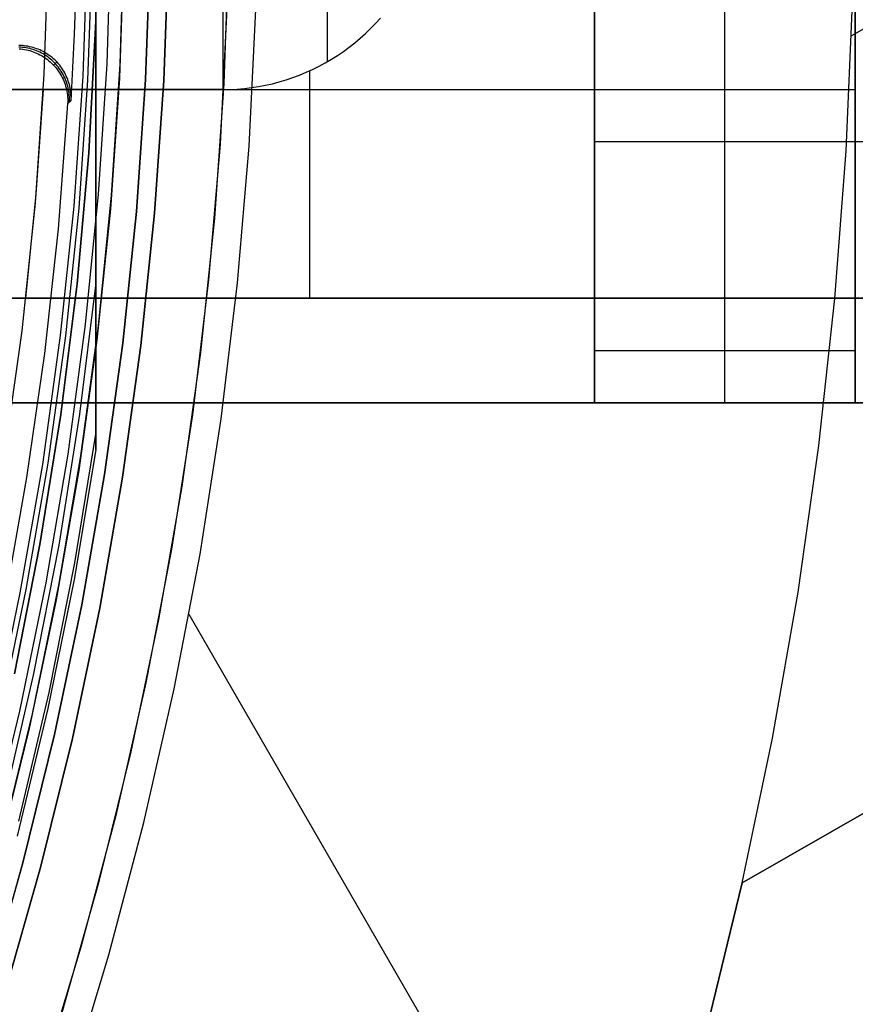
# Model space of a CAD drawing. Header units: millimetres. Extents: x 8926 to 10090, y -5004 to -3986.
# Tile 235 of 256: x 9578 to 9594, y -4375 to -4356. Entities that reach past the tile are written whole.
import ezdxf

# ---------------------------------------------------------------- set-up
doc = ezdxf.new("R2010")
doc.units = ezdxf.units.MM
for name, color, linetype in [('1', 7, 'Continuous'), ('COLOR EXT', 7, 'Continuous'), ('luz', 7, 'Continuous')]:
    doc.layers.add(name, color=color, linetype=linetype)
doc.layers.add('BLANCO METALICO', color=7, linetype='Continuous', true_color=0xededed)

msp = doc.modelspace()

# ---------------------------------------------------------------- linework, layer by layer
at = {"layer": '1', "color": 29, "true_color": 0x4d342b}
for p, q in [((9601.689, -4351.883, 59.568), (9593.733, -4356.476, 59.568)), ((9593.63, -4358.679, 59.568), (9593.752, -4355.845, 59.568)), ((9581.765, -4355.95, 46.264), (9581.635, -4358.553, 46.264)), ((9581.765, -4355.95, 34.462), (9581.635, -4358.553, 34.462)), ((9581.765, -4355.95, 40.363), (9581.635, -4358.553, 40.363)), ((9582.189, -4358.591, 65.657), (9582.32, -4355.968, 65.657)), ((9581.635, -4358.553, 46.264), (9581.415, -4361.151, 46.264)), ((9581.635, -4358.553, 34.462), (9581.415, -4361.151, 34.462)), ((9581.635, -4358.553, 40.363), (9581.415, -4361.151, 40.363)), ((9581.967, -4361.207, 65.657), (9582.189, -4358.591, 65.657)), ((9593.415, -4361.507, 59.568), (9593.63, -4358.679, 59.568)), ((9581.415, -4361.151, 46.264), (9581.104, -4363.739, 46.264)), ((9581.415, -4361.151, 34.462), (9581.104, -4363.739, 34.462)), ((9581.415, -4361.151, 40.363), (9581.104, -4363.739, 40.363)), ((9581.654, -4363.814, 65.657), (9581.967, -4361.207, 65.657)), ((9593.108, -4364.327, 59.568), (9593.415, -4361.507, 59.568)), ((9591.638, -4372.706, 65.657), (9609.108, -4362.69, 65.657)), ((9608.022, -4363.312, 59.568), (9591.638, -4372.706, 59.568)), ((9581.104, -4363.739, 46.264), (9580.703, -4366.314, 46.264)), ((9581.104, -4363.739, 34.462), (9580.703, -4366.314, 34.462)), ((9581.104, -4363.739, 40.363), (9580.703, -4366.314, 40.363)), ((9581.25, -4366.409, 65.657), (9581.654, -4363.814, 65.657)), ((9592.709, -4367.136, 59.568), (9593.108, -4364.327, 59.568)), ((9580.703, -4366.314, 46.264), (9580.214, -4368.875, 46.264)), ((9580.703, -4366.314, 34.462), (9580.214, -4368.875, 34.462)), ((9580.703, -4366.314, 40.363), (9580.214, -4368.875, 40.363)), ((9580.757, -4368.989, 65.657), (9581.25, -4366.409, 65.657)), ((9592.219, -4369.93, 59.568), (9592.709, -4367.136, 59.568)), ((9589.13, -4381.574, 65.657), (9581.041, -4367.563, 65.657)), ((9580.214, -4368.875, 46.264), (9579.635, -4371.416, 46.264)), ((9580.214, -4368.875, 34.462), (9579.635, -4371.416, 34.462)), ((9580.214, -4368.875, 40.363), (9579.635, -4371.416, 40.363)), ((9580.174, -4371.549, 65.657), (9580.757, -4368.989, 65.657)), ((9591.638, -4372.706, 59.568), (9592.219, -4369.93, 59.568)), ((9579.635, -4371.416, 46.264), (9578.969, -4373.937, 46.264)), ((9579.635, -4371.416, 34.462), (9578.969, -4373.937, 34.462)), ((9579.635, -4371.416, 40.363), (9578.969, -4373.937, 40.363)), ((9579.503, -4374.088, 65.657), (9580.174, -4371.549, 65.657)), ((9590.959, -4375.491, 59.568), (9591.638, -4372.706, 59.568)), ((9591.638, -4372.706, 65.657), (9590.959, -4375.491, 65.657)), ((9591.638, -4372.706, 62.612), (9590.959, -4375.491, 62.612)), ((9591.638, -4372.706, 59.568), (9591.638, -4372.706, 65.657)), ((9578.969, -4373.937, 46.264), (9578.215, -4376.432, 46.264)), ((9578.969, -4373.937, 34.462), (9578.215, -4376.432, 34.462)), ((9578.969, -4373.937, 40.363), (9578.215, -4376.432, 40.363)), ((9578.744, -4376.602, 65.657), (9579.503, -4374.088, 65.657))]:
    msp.add_line(p, q, dxfattribs=at)
at = {"layer": 'BLANCO METALICO'}
for p, q in [((9581.69, -4353.505, 242.032), (9581.69, -4357.505, 242.032)), ((9583.69, -4356.969, 242.032), (9583.69, -4353.505, 242.032)), ((9588.805, -4361.505, 239.532), (9588.805, -4353.505, 239.532)), ((9588.805, -4353.505, 236.532), (9588.805, -4363.505, 236.532)), ((9591.305, -4363.505, 236.532), (9591.305, -4353.505, 236.532)), ((9591.305, -4361.505, 239.532), (9591.305, -4353.505, 239.532)), ((9593.805, -4353.505, 239.532), (9593.805, -4361.505, 239.532)), ((9593.805, -4363.505, 236.532), (9593.805, -4353.505, 236.532)), ((9584.613, -4356.236, 242.032), (9584.705, -4356.134, 242.032)), ((9584.613, -4356.236, 239.532), (9584.705, -4356.134, 239.532)), ((9584.42, -4356.429, 242.032), (9584.518, -4356.334, 242.032)), ((9584.42, -4356.429, 239.532), (9584.518, -4356.334, 239.532)), ((9584.518, -4356.334, 242.032), (9584.613, -4356.236, 242.032)), ((9584.518, -4356.334, 239.532), (9584.613, -4356.236, 239.532)), ((9584.214, -4356.608, 242.032), (9584.319, -4356.52, 242.032)), ((9584.214, -4356.608, 239.532), (9584.319, -4356.52, 239.532)), ((9584.319, -4356.52, 242.032), (9584.42, -4356.429, 242.032)), ((9584.319, -4356.52, 239.532), (9584.42, -4356.429, 239.532)), ((9583.884, -4356.85, 242.032), (9583.997, -4356.773, 242.032)), ((9583.884, -4356.85, 239.532), (9583.997, -4356.773, 239.532)), ((9583.997, -4356.773, 242.032), (9584.107, -4356.693, 242.032)), ((9583.997, -4356.773, 239.532), (9584.107, -4356.693, 239.532)), ((9584.107, -4356.693, 242.032), (9584.214, -4356.608, 242.032)), ((9584.107, -4356.693, 239.532), (9584.214, -4356.608, 239.532)), ((9583.65, -4356.992, 242.032), (9583.768, -4356.923, 242.032)), ((9583.65, -4356.992, 239.532), (9583.768, -4356.923, 239.532)), ((9583.768, -4356.923, 242.032), (9583.884, -4356.85, 242.032)), ((9583.768, -4356.923, 239.532), (9583.884, -4356.85, 239.532)), ((9583.284, -4357.174, 242.032), (9583.408, -4357.118, 242.032)), ((9583.284, -4357.174, 239.532), (9583.408, -4357.118, 239.532)), ((9583.355, -4361.505, 239.532), (9583.355, -4357.142, 239.532)), ((9583.408, -4357.118, 242.032), (9583.53, -4357.057, 242.032)), ((9583.408, -4357.118, 239.532), (9583.53, -4357.057, 239.532)), ((9583.53, -4357.057, 242.032), (9583.65, -4356.992, 242.032)), ((9583.53, -4357.057, 239.532), (9583.65, -4356.992, 239.532)), ((9582.637, -4357.392, 242.032), (9582.769, -4357.357, 242.032)), ((9582.637, -4357.392, 239.532), (9582.769, -4357.357, 239.532)), ((9582.769, -4357.357, 242.032), (9582.9, -4357.318, 242.032)), ((9582.769, -4357.357, 239.532), (9582.9, -4357.318, 239.532)), ((9582.9, -4357.318, 242.032), (9583.029, -4357.274, 242.032)), ((9582.9, -4357.318, 239.532), (9583.029, -4357.274, 239.532)), ((9583.029, -4357.274, 242.032), (9583.157, -4357.226, 242.032)), ((9583.029, -4357.274, 239.532), (9583.157, -4357.226, 239.532)), ((9583.157, -4357.226, 242.032), (9583.284, -4357.174, 242.032)), ((9583.157, -4357.226, 239.532), (9583.284, -4357.174, 239.532)), ((9557.69, -4357.505, 239.532), (9578.243, -4357.505, 239.532)), ((9581.69, -4357.505, 242.032), (9557.69, -4357.505, 242.032)), ((9557.69, -4357.505, 240.782), (9581.69, -4357.505, 240.782)), ((9578.243, -4357.505, 239.532), (9578.102, -4359.508, 239.532)), ((9578.243, -4357.505, 239.532), (9581.69, -4357.505, 239.532)), ((9578.243, -4357.505, 239.532), (9588.805, -4357.505, 239.532)), ((9581.69, -4357.505, 242.032), (9581.826, -4357.503, 242.032)), ((9581.69, -4357.505, 239.532), (9581.826, -4357.503, 239.532)), ((9581.69, -4357.505, 239.532), (9581.69, -4357.505, 242.032)), ((9581.826, -4357.503, 242.032), (9581.963, -4357.496, 242.032)), ((9581.826, -4357.503, 239.532), (9581.963, -4357.496, 239.532)), ((9581.963, -4357.496, 242.032), (9582.099, -4357.484, 242.032)), ((9581.963, -4357.496, 239.532), (9582.099, -4357.484, 239.532)), ((9582.099, -4357.484, 242.032), (9582.235, -4357.468, 242.032)), ((9582.099, -4357.484, 239.532), (9582.235, -4357.468, 239.532)), ((9582.11, -4357.483, 239.532), (9582.11, -4357.483, 242.032)), ((9582.235, -4357.468, 242.032), (9582.37, -4357.447, 242.032)), ((9582.235, -4357.468, 239.532), (9582.37, -4357.447, 239.532)), ((9582.37, -4357.447, 242.032), (9582.504, -4357.422, 242.032)), ((9582.37, -4357.447, 239.532), (9582.504, -4357.422, 239.532)), ((9582.504, -4357.422, 242.032), (9582.637, -4357.392, 242.032)), ((9582.504, -4357.422, 239.532), (9582.637, -4357.392, 239.532)), ((9588.805, -4357.505, 239.532), (9593.805, -4357.505, 239.532)), ((9593.805, -4358.505, 236.532), (9588.805, -4358.505, 236.532)), ((9605.557, -4358.505, 236.532), (9593.805, -4358.505, 236.532)), ((9578.102, -4359.508, 239.532), (9577.906, -4361.505, 239.532)), ((9577.906, -4361.505, 239.532), (9577.652, -4361.505, 239.532)), ((9577.652, -4361.505, 242.032), (9588.805, -4361.505, 242.032)), ((9577.652, -4361.505, 240.782), (9588.805, -4361.505, 240.782)), ((9588.805, -4361.505, 239.532), (9577.906, -4361.505, 239.532)), ((9583.229, -4361.505, 242.032), (9583.229, -4361.505, 239.532)), ((9588.805, -4361.505, 242.032), (9588.805, -4361.505, 239.532)), ((9588.805, -4363.505, 242.032), (9588.805, -4361.505, 242.032)), ((9593.805, -4361.505, 242.032), (9588.805, -4361.505, 242.032)), ((9588.805, -4361.505, 239.532), (9593.805, -4361.505, 239.532)), ((9588.805, -4361.505, 240.782), (9593.805, -4361.505, 240.782)), ((9591.305, -4363.505, 242.032), (9591.305, -4361.505, 242.032)), ((9591.305, -4361.505, 239.532), (9591.305, -4361.505, 242.032)), ((9593.805, -4361.505, 239.532), (9593.805, -4361.505, 242.032)), ((9593.805, -4361.505, 242.032), (9603.341, -4361.505, 242.032)), ((9603.341, -4361.505, 239.532), (9593.805, -4361.505, 239.532)), ((9593.805, -4361.505, 242.032), (9593.805, -4363.505, 242.032)), ((9593.805, -4361.505, 240.782), (9603.341, -4361.505, 240.782)), ((9588.805, -4362.505, 242.032), (9593.805, -4362.505, 242.032)), ((9588.805, -4363.505, 238.032), (9543.737, -4363.505, 238.032)), ((9543.738, -4363.505, 236.532), (9588.805, -4363.505, 236.532)), ((9588.805, -4363.505, 242.032), (9577.652, -4363.505, 242.032)), ((9577.652, -4363.505, 239.532), (9588.805, -4363.505, 239.532)), ((9588.805, -4363.505, 240.782), (9577.652, -4363.505, 240.782)), ((9583.229, -4363.505, 242.032), (9583.229, -4363.505, 239.532)), ((9588.805, -4363.505, 239.532), (9588.805, -4363.505, 242.032)), ((9588.805, -4363.505, 236.532), (9588.805, -4363.505, 239.532)), ((9593.805, -4363.505, 236.532), (9588.805, -4363.505, 236.532)), ((9588.805, -4363.505, 242.032), (9593.805, -4363.505, 242.032)), ((9593.805, -4363.505, 239.532), (9588.805, -4363.505, 239.532)), ((9588.805, -4363.505, 238.032), (9593.805, -4363.505, 238.032)), ((9588.805, -4363.505, 240.782), (9593.805, -4363.505, 240.782)), ((9591.305, -4363.505, 239.532), (9591.305, -4363.505, 236.532)), ((9591.305, -4363.505, 242.032), (9591.305, -4363.505, 239.532)), ((9593.805, -4363.505, 242.032), (9593.805, -4363.505, 239.532)), ((9593.805, -4363.505, 239.532), (9603.341, -4363.505, 239.532)), ((9603.341, -4363.505, 242.032), (9593.805, -4363.505, 242.032)), ((9593.805, -4363.505, 236.532), (9603.341, -4363.505, 236.532)), ((9593.805, -4363.505, 239.532), (9593.805, -4363.505, 236.532)), ((9603.341, -4363.505, 240.782), (9593.805, -4363.505, 240.782)), ((9603.341, -4363.505, 238.032), (9593.805, -4363.505, 238.032))]:
    msp.add_line(p, q, dxfattribs=at)
at = {"layer": 'COLOR EXT', "color": 30, "true_color": 0xff8d00}
for p, q in [((9579.471, -4357.01, -29.038), (9579.548, -4354.505, -29.038)), ((9579.721, -4357.019, 21.262), (9579.798, -4354.505, 21.262)), ((9579.185, -4354.863, -4.938), (9579.097, -4357.322, -4.938)), ((9579.794, -4354.765, 34.462), (9579.707, -4357.284, 34.462)), ((9579.794, -4354.765, 27.862), (9579.707, -4357.284, 27.862)), ((9580.644, -4354.78, -29.038), (9580.556, -4357.328, -29.038)), ((9580.556, -4357.328, -31.038), (9580.644, -4354.78, -31.038)), ((9580.644, -4354.78, -30.038), (9580.556, -4357.328, -30.038)), ((9581.794, -4354.8, 34.462), (9581.705, -4357.387, 34.462)), ((9581.794, -4354.8, -31.038), (9581.705, -4357.387, -31.038)), ((9581.794, -4354.8, 1.712), (9581.705, -4357.387, 1.712)), ((9578.881, -4355.161, 15.162), (9578.84, -4356.441, 15.162)), ((9578.84, -4356.441, 15.162), (9578.776, -4357.719, 15.162)), ((9577.813, -4356.662, 15.162), (9577.778, -4356.661, 15.162)), ((9577.816, -4356.693, 17.16), (9577.781, -4356.691, 17.159)), ((9577.784, -4356.723, 19.162), (9577.819, -4356.726, 19.162)), ((9577.847, -4356.663, 15.162), (9577.813, -4356.662, 15.162)), ((9577.85, -4356.696, 17.16), (9577.816, -4356.693, 17.16)), ((9577.819, -4356.726, 19.162), (9577.853, -4356.73, 19.162)), ((9577.882, -4356.666, 15.162), (9577.847, -4356.663, 15.162)), ((9577.885, -4356.7, 17.161), (9577.85, -4356.696, 17.16)), ((9577.853, -4356.73, 19.162), (9577.888, -4356.735, 19.162)), ((9577.916, -4356.671, 15.162), (9577.882, -4356.666, 15.162)), ((9577.919, -4356.706, 17.161), (9577.885, -4356.7, 17.161)), ((9577.888, -4356.735, 19.162), (9577.922, -4356.742, 19.162)), ((9577.951, -4356.676, 15.162), (9577.916, -4356.671, 15.162)), ((9577.953, -4356.712, 17.162), (9577.919, -4356.706, 17.161)), ((9577.922, -4356.742, 19.162), (9577.956, -4356.75, 19.162)), ((9577.985, -4356.683, 15.162), (9577.951, -4356.676, 15.162)), ((9577.987, -4356.72, 17.162), (9577.953, -4356.712, 17.162)), ((9577.956, -4356.75, 19.162), (9577.989, -4356.759, 19.162)), ((9578.018, -4356.69, 15.162), (9577.985, -4356.683, 15.162)), ((9578.02, -4356.729, 17.162), (9577.987, -4356.72, 17.162)), ((9577.989, -4356.759, 19.162), (9578.022, -4356.769, 19.162)), ((9578.052, -4356.699, 15.162), (9578.018, -4356.69, 15.162)), ((9578.054, -4356.739, 17.163), (9578.02, -4356.729, 17.162)), ((9578.022, -4356.769, 19.162), (9578.055, -4356.78, 19.162)), ((9578.085, -4356.709, 15.162), (9578.052, -4356.699, 15.162)), ((9578.086, -4356.75, 17.163), (9578.054, -4356.739, 17.163)), ((9578.055, -4356.78, 19.162), (9578.087, -4356.792, 19.162)), ((9578.118, -4356.721, 15.162), (9578.085, -4356.709, 15.162)), ((9578.119, -4356.763, 17.163), (9578.086, -4356.75, 17.163)), ((9578.087, -4356.792, 19.162), (9578.119, -4356.806, 19.162)), ((9578.15, -4356.733, 15.162), (9578.118, -4356.721, 15.162)), ((9578.151, -4356.776, 17.164), (9578.119, -4356.763, 17.163)), ((9578.182, -4356.746, 15.162), (9578.15, -4356.733, 15.162)), ((9578.182, -4356.791, 17.164), (9578.151, -4356.776, 17.164)), ((9578.214, -4356.761, 15.162), (9578.182, -4356.746, 15.162)), ((9578.213, -4356.806, 17.164), (9578.182, -4356.791, 17.164)), ((9578.245, -4356.777, 15.162), (9578.214, -4356.761, 15.162)), ((9578.275, -4356.793, 15.162), (9578.245, -4356.777, 15.162)), ((9578.305, -4356.811, 15.162), (9578.275, -4356.793, 15.162)), ((9578.119, -4356.806, 19.162), (9578.151, -4356.82, 19.162)), ((9578.151, -4356.82, 19.162), (9578.182, -4356.836, 19.162)), ((9578.182, -4356.836, 19.162), (9578.212, -4356.853, 19.162)), ((9578.212, -4356.853, 19.162), (9578.242, -4356.87, 19.162)), ((9578.244, -4356.823, 17.165), (9578.213, -4356.806, 17.164)), ((9578.242, -4356.87, 19.162), (9578.271, -4356.889, 19.162)), ((9578.273, -4356.841, 17.165), (9578.244, -4356.823, 17.165)), ((9578.271, -4356.889, 19.162), (9578.3, -4356.909, 19.162)), ((9578.302, -4356.86, 17.165), (9578.273, -4356.841, 17.165)), ((9578.3, -4356.909, 19.162), (9578.327, -4356.93, 19.162)), ((9578.331, -4356.879, 17.165), (9578.302, -4356.86, 17.165)), ((9578.334, -4356.83, 15.162), (9578.305, -4356.811, 15.162)), ((9578.327, -4356.93, 19.162), (9578.354, -4356.951, 19.162)), ((9578.359, -4356.9, 17.165), (9578.331, -4356.879, 17.165)), ((9578.362, -4356.849, 15.162), (9578.334, -4356.83, 15.162)), ((9578.354, -4356.951, 19.162), (9578.381, -4356.974, 19.162)), ((9578.386, -4356.922, 17.165), (9578.359, -4356.9, 17.165)), ((9578.39, -4356.87, 15.162), (9578.362, -4356.849, 15.162)), ((9578.381, -4356.974, 19.162), (9578.406, -4356.998, 19.162)), ((9578.412, -4356.944, 17.165), (9578.386, -4356.922, 17.165)), ((9578.417, -4356.892, 15.162), (9578.39, -4356.87, 15.162)), ((9578.437, -4356.968, 17.165), (9578.412, -4356.944, 17.165)), ((9578.443, -4356.915, 15.162), (9578.417, -4356.892, 15.162)), ((9578.462, -4356.992, 17.165), (9578.437, -4356.968, 17.165)), ((9578.469, -4356.938, 15.162), (9578.443, -4356.915, 15.162)), ((9578.443, -4357.035, 19.162), (9578.505, -4356.975, 15.162)), ((9578.493, -4356.962, 15.162), (9578.469, -4356.938, 15.162)), ((9578.517, -4356.988, 15.162), (9578.493, -4356.962, 15.162)), ((9578.406, -4356.998, 19.162), (9578.431, -4357.022, 19.162)), ((9578.431, -4357.022, 19.162), (9578.455, -4357.047, 19.162)), ((9578.455, -4357.047, 19.162), (9578.478, -4357.073, 19.162)), ((9578.486, -4357.017, 17.165), (9578.462, -4356.992, 17.165)), ((9578.478, -4357.073, 19.162), (9578.499, -4357.1, 19.162)), ((9578.509, -4357.044, 17.165), (9578.486, -4357.017, 17.165)), ((9578.499, -4357.1, 19.162), (9578.521, -4357.128, 19.162)), ((9578.531, -4357.07, 17.165), (9578.509, -4357.044, 17.165)), ((9578.54, -4357.014, 15.162), (9578.517, -4356.988, 15.162)), ((9578.521, -4357.128, 19.162), (9578.541, -4357.156, 19.162)), ((9578.552, -4357.098, 17.165), (9578.531, -4357.07, 17.165)), ((9578.562, -4357.04, 15.162), (9578.54, -4357.014, 15.162)), ((9578.541, -4357.156, 19.162), (9578.56, -4357.185, 19.162)), ((9578.572, -4357.126, 17.165), (9578.552, -4357.098, 17.165)), ((9578.583, -4357.068, 15.162), (9578.562, -4357.04, 15.162)), ((9578.591, -4357.155, 17.165), (9578.572, -4357.126, 17.165)), ((9578.603, -4357.096, 15.162), (9578.583, -4357.068, 15.162)), ((9578.609, -4357.185, 17.165), (9578.591, -4357.155, 17.165)), ((9578.622, -4357.125, 15.162), (9578.603, -4357.096, 15.162)), ((9578.64, -4357.155, 15.162), (9578.622, -4357.125, 15.162)), ((9578.657, -4357.185, 15.162), (9578.64, -4357.155, 15.162)), ((9579.307, -4359.511, -29.038), (9579.471, -4357.01, -29.038)), ((9579.556, -4359.529, 21.262), (9579.721, -4357.019, 21.262)), ((9578.56, -4357.185, 19.162), (9578.578, -4357.215, 19.162)), ((9578.578, -4357.215, 19.162), (9578.595, -4357.245, 19.162)), ((9578.595, -4357.245, 19.162), (9578.611, -4357.276, 19.162)), ((9578.626, -4357.215, 17.165), (9578.609, -4357.185, 17.165)), ((9578.611, -4357.276, 19.162), (9578.626, -4357.307, 19.162)), ((9578.642, -4357.246, 17.165), (9578.626, -4357.215, 17.165)), ((9578.626, -4357.307, 19.162), (9578.639, -4357.339, 19.162)), ((9578.639, -4357.339, 19.162), (9578.652, -4357.371, 19.162)), ((9578.657, -4357.277, 17.164), (9578.642, -4357.246, 17.165)), ((9578.673, -4357.216, 15.162), (9578.657, -4357.185, 15.162)), ((9578.671, -4357.309, 17.164), (9578.657, -4357.277, 17.164)), ((9578.683, -4357.341, 17.164), (9578.671, -4357.309, 17.164)), ((9578.688, -4357.247, 15.162), (9578.673, -4357.216, 15.162)), ((9578.695, -4357.374, 17.163), (9578.683, -4357.341, 17.164)), ((9578.702, -4357.279, 15.162), (9578.688, -4357.247, 15.162)), ((9578.715, -4357.311, 15.162), (9578.702, -4357.279, 15.162)), ((9578.726, -4357.344, 15.162), (9578.715, -4357.311, 15.162)), ((9578.737, -4357.377, 15.162), (9578.726, -4357.344, 15.162)), ((9579.097, -4357.322, -4.938), (9578.926, -4359.777, -4.938)), ((9579.707, -4357.284, 34.462), (9579.534, -4359.798, 34.462)), ((9579.707, -4357.284, 27.862), (9579.534, -4359.798, 27.862)), ((9580.556, -4357.328, -29.038), (9580.38, -4359.871, -29.038)), ((9580.38, -4359.871, -31.038), (9580.556, -4357.328, -31.038)), ((9580.556, -4357.328, -30.038), (9580.38, -4359.871, -30.038)), ((9578.652, -4357.371, 19.162), (9578.664, -4357.404, 19.162)), ((9578.664, -4357.404, 19.162), (9578.674, -4357.437, 19.162)), ((9578.674, -4357.437, 19.162), (9578.683, -4357.47, 19.162)), ((9578.683, -4357.47, 19.162), (9578.691, -4357.504, 19.162)), ((9578.691, -4357.504, 19.162), (9578.698, -4357.538, 19.162)), ((9578.705, -4357.407, 17.163), (9578.695, -4357.374, 17.163)), ((9578.698, -4357.538, 19.162), (9578.704, -4357.572, 19.162)), ((9578.715, -4357.44, 17.163), (9578.705, -4357.407, 17.163)), ((9578.723, -4357.474, 17.162), (9578.715, -4357.44, 17.163)), ((9578.73, -4357.508, 17.162), (9578.723, -4357.474, 17.162)), ((9578.735, -4357.542, 17.162), (9578.73, -4357.508, 17.162)), ((9578.74, -4357.576, 17.161), (9578.735, -4357.542, 17.162)), ((9578.746, -4357.41, 15.162), (9578.737, -4357.377, 15.162)), ((9578.754, -4357.444, 15.162), (9578.746, -4357.41, 15.162)), ((9578.761, -4357.478, 15.162), (9578.754, -4357.444, 15.162)), ((9578.767, -4357.512, 15.162), (9578.761, -4357.478, 15.162)), ((9578.771, -4357.546, 15.162), (9578.767, -4357.512, 15.162)), ((9578.775, -4357.581, 15.162), (9578.771, -4357.546, 15.162)), ((9581.705, -4357.387, 34.462), (9581.526, -4359.97, 34.462)), ((9581.705, -4357.387, -31.038), (9581.526, -4359.97, -31.038)), ((9581.705, -4357.387, 1.712), (9581.526, -4359.97, 1.712)), ((9578.704, -4357.572, 19.162), (9578.709, -4357.607, 19.162)), ((9578.709, -4357.607, 19.162), (9578.712, -4357.641, 19.162)), ((9578.712, -4357.641, 19.162), (9578.714, -4357.676, 19.162)), ((9578.776, -4357.719, 15.162), (9578.713, -4357.78, 19.162)), ((9578.714, -4357.676, 19.162), (9578.715, -4357.71, 19.162)), ((9578.715, -4357.71, 19.162), (9578.715, -4357.745, 19.162)), ((9578.743, -4357.611, 17.161), (9578.74, -4357.576, 17.161)), ((9578.746, -4357.646, 17.16), (9578.743, -4357.611, 17.161)), ((9578.745, -4357.749, 17.159), (9578.746, -4357.715, 17.159)), ((9578.746, -4357.68, 17.16), (9578.746, -4357.646, 17.16)), ((9578.746, -4357.715, 17.159), (9578.746, -4357.68, 17.16)), ((9578.777, -4357.615, 15.162), (9578.775, -4357.581, 15.162)), ((9578.776, -4357.719, 15.162), (9578.778, -4357.685, 15.162)), ((9578.778, -4357.65, 15.162), (9578.777, -4357.615, 15.162)), ((9578.778, -4357.685, 15.162), (9578.778, -4357.65, 15.162)), ((9578.713, -4357.78, 19.162), (9578.531, -4360.174, 19.162)), ((9578.715, -4357.745, 19.162), (9578.713, -4357.78, 19.162)), ((9579.057, -4362.005, -29.038), (9579.307, -4359.511, -29.038)), ((9579.306, -4362.031, 21.262), (9579.556, -4359.529, 21.262)), ((9578.926, -4359.777, -4.938), (9578.671, -4362.225, -4.938)), ((9579.534, -4359.798, 34.462), (9579.273, -4362.304, 34.462)), ((9579.534, -4359.798, 27.862), (9579.273, -4362.304, 27.862)), ((9580.38, -4359.871, -29.038), (9580.117, -4362.407, -29.038)), ((9580.117, -4362.407, -31.038), (9580.38, -4359.871, -31.038)), ((9580.38, -4359.871, -30.038), (9580.117, -4362.407, -30.038)), ((9581.526, -4359.97, 34.462), (9581.258, -4362.546, 34.462)), ((9581.526, -4359.97, -31.038), (9581.258, -4362.546, -31.038)), ((9581.526, -4359.97, 1.712), (9581.258, -4362.546, 1.712)), ((9578.531, -4360.174, 19.162), (9578.269, -4362.56, 19.162)), ((9578.721, -4364.488, -29.038), (9579.057, -4362.005, -29.038)), ((9578.969, -4364.524, 21.262), (9579.306, -4362.031, 21.262)), ((9578.671, -4362.225, -4.938), (9578.333, -4364.662, -4.938)), ((9579.273, -4362.304, 34.462), (9578.926, -4364.801, 34.462)), ((9579.273, -4362.304, 27.862), (9578.926, -4364.801, 27.862)), ((9580.117, -4362.407, -29.038), (9579.766, -4364.932, -29.038)), ((9579.766, -4364.932, -31.038), (9580.117, -4362.407, -31.038)), ((9580.117, -4362.407, -30.038), (9579.766, -4364.932, -30.038)), ((9578.269, -4362.56, 19.162), (9577.927, -4364.937, 19.162)), ((9581.258, -4362.546, 34.462), (9580.902, -4365.11, 34.462)), ((9581.258, -4362.546, -31.038), (9580.902, -4365.11, -31.038)), ((9581.258, -4362.546, 1.712), (9580.902, -4365.11, 1.712)), ((9578.301, -4366.959, -29.038), (9578.721, -4364.488, -29.038)), ((9578.547, -4367.003, 21.262), (9578.969, -4364.524, 21.262)), ((9578.333, -4364.662, -4.938), (9577.912, -4367.087, -4.938)), ((9578.926, -4364.801, 34.462), (9578.493, -4367.283, 34.462)), ((9578.926, -4364.801, 27.862), (9578.493, -4367.283, 27.862)), ((9577.927, -4364.937, 19.162), (9577.507, -4367.301, 19.162)), ((9579.766, -4364.932, -29.038), (9579.328, -4367.444, -29.038)), ((9579.328, -4367.444, -31.038), (9579.766, -4364.932, -31.038)), ((9579.766, -4364.932, -30.038), (9579.328, -4367.444, -30.038)), ((9580.902, -4365.11, 34.462), (9580.457, -4367.661, 34.462)), ((9580.902, -4365.11, -31.038), (9580.457, -4367.661, -31.038)), ((9580.902, -4365.11, 1.712), (9580.457, -4367.661, 1.712)), ((9577.795, -4369.413, -29.038), (9578.301, -4366.959, -29.038)), ((9577.912, -4367.087, -4.938), (9577.41, -4369.496, -4.938)), ((9578.039, -4369.466, 21.262), (9578.547, -4367.003, 21.262)), ((9578.493, -4367.283, 34.462), (9577.975, -4369.749, 34.462)), ((9578.493, -4367.283, 27.862), (9577.975, -4369.749, 27.862)), ((9579.328, -4367.444, -29.038), (9578.804, -4369.938, -29.038)), ((9578.804, -4369.938, -31.038), (9579.328, -4367.444, -31.038)), ((9579.328, -4367.444, -30.038), (9578.804, -4369.938, -30.038)), ((9580.457, -4367.661, 34.462), (9579.925, -4370.194, 34.462)), ((9580.457, -4367.661, -31.038), (9579.925, -4370.194, -31.038)), ((9580.457, -4367.661, 1.712), (9579.925, -4370.194, 1.712)), ((9577.205, -4371.849, -29.038), (9577.795, -4369.413, -29.038)), ((9577.447, -4371.911, 21.262), (9578.039, -4369.466, 21.262)), ((9577.975, -4369.749, 34.462), (9577.372, -4372.196, 34.462)), ((9577.975, -4369.749, 27.862), (9577.372, -4372.196, 27.862)), ((9578.804, -4369.938, -29.038), (9578.194, -4372.414, -29.038)), ((9578.194, -4372.414, -31.038), (9578.804, -4369.938, -31.038)), ((9578.804, -4369.938, -30.038), (9578.194, -4372.414, -30.038)), ((9579.925, -4370.194, 34.462), (9579.305, -4372.708, 34.462)), ((9579.925, -4370.194, -31.038), (9579.305, -4372.708, -31.038)), ((9579.925, -4370.194, 1.712), (9579.305, -4372.708, 1.712)), ((9578.194, -4372.414, -29.038), (9577.498, -4374.867, -29.038)), ((9577.498, -4374.867, -31.038), (9578.194, -4372.414, -31.038)), ((9578.194, -4372.414, -30.038), (9577.498, -4374.867, -30.038)), ((9579.305, -4372.708, 34.462), (9578.599, -4375.199, 34.462)), ((9579.305, -4372.708, -31.038), (9578.599, -4375.199, -31.038)), ((9579.305, -4372.708, 1.712), (9578.599, -4375.199, 1.712))]:
    msp.add_line(p, q, dxfattribs=at)
at = {"layer": 'luz', "color": 7, "true_color": 0xffffff}
for p, q in [((9579.255, -4350.813, -29.238), (9579.255, -4356.197, -29.238)), ((9579.255, -4356.197, -23.538), (9579.255, -4350.813, -23.538)), ((9579.255, -4350.813, -26.388), (9579.255, -4356.197, -26.388)), ((9578.345, -4354.74, -31.56), (9578.259, -4357.209, -31.56)), ((9579.008, -4357.248, -31.038), (9579.095, -4354.753, -31.038)), ((9580.294, -4354.774, -31.038), (9580.207, -4357.31, -31.038)), ((9580.207, -4357.31, -29.238), (9580.294, -4354.774, -29.238)), ((9580.207, -4357.31, -30.138), (9580.294, -4354.774, -30.138)), ((9579.118, -4358.717, -25.059), (9579.255, -4356.197, -25.05)), ((9579.118, -4358.717, -27.059), (9579.255, -4356.197, -27.05)), ((9579.255, -4356.197, -26.05), (9579.118, -4358.717, -26.059)), ((9579.255, -4356.197, -28.05), (9579.118, -4358.717, -28.059)), ((9579.118, -4358.717, -23.538), (9579.255, -4356.197, -23.538)), ((9579.255, -4356.197, -29.238), (9579.118, -4358.717, -29.238)), ((9579.118, -4358.717, -24.532), (9579.255, -4356.197, -24.532)), ((9579.118, -4358.717, -26.788), (9579.255, -4356.197, -26.788)), ((9579.118, -4358.717, -28.644), (9579.255, -4356.197, -28.644)), ((9579.255, -4356.197, -25.05), (9579.255, -4356.197, -23.538)), ((9579.255, -4360.136, -25.213), (9579.255, -4356.197, -25.05)), ((9579.255, -4356.197, -26.05), (9579.255, -4360.136, -25.921)), ((9579.255, -4356.197, -27.05), (9579.255, -4356.197, -26.05)), ((9579.255, -4360.136, -27.213), (9579.255, -4356.197, -27.05)), ((9579.255, -4356.197, -28.05), (9579.255, -4360.136, -27.921)), ((9579.255, -4356.197, -29.238), (9579.255, -4356.197, -28.05)), ((9578.259, -4357.209, -31.56), (9578.089, -4359.673, -31.56)), ((9578.836, -4359.738, -31.038), (9579.008, -4357.248, -31.038)), ((9580.207, -4357.31, -31.038), (9580.032, -4359.841, -31.038)), ((9580.032, -4359.841, -29.238), (9580.207, -4357.31, -29.238)), ((9580.032, -4359.841, -30.138), (9580.207, -4357.31, -30.138)), ((9578.893, -4361.23, -25.068), (9579.118, -4358.717, -25.059)), ((9578.893, -4361.23, -27.068), (9579.118, -4358.717, -27.059)), ((9579.118, -4358.717, -26.059), (9578.893, -4361.23, -26.068)), ((9579.118, -4358.717, -28.059), (9578.893, -4361.23, -28.068)), ((9578.893, -4361.23, -23.538), (9579.118, -4358.717, -23.538)), ((9579.118, -4358.717, -29.238), (9578.893, -4361.23, -29.238)), ((9578.893, -4361.23, -24.532), (9579.118, -4358.717, -24.532)), ((9578.893, -4361.23, -26.788), (9579.118, -4358.717, -26.788)), ((9578.893, -4361.23, -28.644), (9579.118, -4358.717, -28.644)), ((9578.089, -4359.673, -31.56), (9577.834, -4362.13, -31.56)), ((9578.578, -4362.22, -31.038), (9578.836, -4359.738, -31.038)), ((9580.032, -4359.841, -31.038), (9579.769, -4362.365, -31.038)), ((9579.769, -4362.365, -29.238), (9580.032, -4359.841, -29.238)), ((9579.769, -4362.365, -30.138), (9580.032, -4359.841, -30.138)), ((9579.255, -4364.069, -25.498), (9579.255, -4360.136, -25.213)), ((9579.255, -4360.136, -25.921), (9579.255, -4364.069, -25.671)), ((9579.255, -4364.069, -27.498), (9579.255, -4360.136, -27.213)), ((9579.255, -4360.136, -27.921), (9579.255, -4364.069, -27.671)), ((9578.58, -4363.733, -25.078), (9578.893, -4361.23, -25.068)), ((9578.58, -4363.733, -27.078), (9578.893, -4361.23, -27.068)), ((9578.893, -4361.23, -26.068), (9578.58, -4363.733, -26.078)), ((9578.893, -4361.23, -28.068), (9578.58, -4363.733, -28.078)), ((9578.58, -4363.733, -23.538), (9578.893, -4361.23, -23.538)), ((9578.893, -4361.23, -29.238), (9578.58, -4363.733, -29.238)), ((9578.58, -4363.733, -24.532), (9578.893, -4361.23, -24.532)), ((9578.58, -4363.733, -26.788), (9578.893, -4361.23, -26.788)), ((9578.58, -4363.733, -28.644), (9578.893, -4361.23, -28.644)), ((9579.255, -4361.205, -25.279), (9578.943, -4363.725, -25.288)), ((9579.255, -4361.205, -27.279), (9578.943, -4363.725, -27.288)), ((9579.255, -4361.205, -25.865), (9578.943, -4363.725, -25.875)), ((9579.255, -4361.205, -27.865), (9578.943, -4363.725, -27.875)), ((9577.834, -4362.13, -31.56), (9577.494, -4364.576, -31.56)), ((9578.235, -4364.692, -31.038), (9578.578, -4362.22, -31.038)), ((9579.769, -4362.365, -31.038), (9579.42, -4364.878, -31.038)), ((9579.42, -4364.878, -29.238), (9579.769, -4362.365, -29.238)), ((9579.42, -4364.878, -30.138), (9579.769, -4362.365, -30.138)), ((9578.181, -4366.225, -25.088), (9578.58, -4363.733, -25.078)), ((9578.181, -4366.225, -27.088), (9578.58, -4363.733, -27.078)), ((9578.58, -4363.733, -26.078), (9578.181, -4366.225, -26.088)), ((9578.58, -4363.733, -28.078), (9578.181, -4366.225, -28.088)), ((9578.181, -4366.225, -23.538), (9578.58, -4363.733, -23.538)), ((9578.58, -4363.733, -29.238), (9578.181, -4366.225, -29.238)), ((9578.181, -4366.225, -24.532), (9578.58, -4363.733, -24.532)), ((9578.181, -4366.225, -26.788), (9578.58, -4363.733, -26.788)), ((9578.181, -4366.225, -28.644), (9578.58, -4363.733, -28.644)), ((9578.943, -4363.725, -25.288), (9578.543, -4366.232, -25.298)), ((9578.943, -4363.725, -27.288), (9578.543, -4366.232, -27.298)), ((9578.943, -4363.725, -25.875), (9578.543, -4366.232, -25.885)), ((9578.943, -4363.725, -27.875), (9578.543, -4366.232, -27.885)), ((9579.255, -4364.069, -25.498), (9578.846, -4366.571, -25.508)), ((9579.255, -4364.069, -27.498), (9578.846, -4366.571, -27.508)), ((9579.255, -4364.069, -25.671), (9578.846, -4366.571, -25.681)), ((9579.255, -4364.069, -27.671), (9578.846, -4366.571, -27.681)), ((9579.255, -4364.069, -25.671), (9579.255, -4364.242, -25.651)), ((9579.255, -4364.314, -25.534), (9579.255, -4364.069, -25.498)), ((9579.255, -4364.069, -27.671), (9579.255, -4364.242, -27.651)), ((9579.255, -4364.314, -27.534), (9579.255, -4364.069, -27.498)), ((9579.255, -4364.242, -25.651), (9579.255, -4364.333, -25.632)), ((9579.255, -4364.242, -27.651), (9579.255, -4364.333, -27.632)), ((9579.255, -4364.316, -25.533), (9579.255, -4364.314, -25.534)), ((9579.255, -4364.316, -27.533), (9579.255, -4364.314, -27.534)), ((9579.255, -4364.317, -25.532), (9579.255, -4364.316, -25.533)), ((9579.255, -4364.317, -27.532), (9579.255, -4364.316, -27.533)), ((9579.255, -4364.319, -25.531), (9579.255, -4364.317, -25.532)), ((9579.255, -4364.319, -27.531), (9579.255, -4364.317, -27.532)), ((9579.255, -4364.32, -25.53), (9579.255, -4364.319, -25.531)), ((9579.255, -4364.32, -27.53), (9579.255, -4364.319, -27.531)), ((9579.255, -4364.322, -25.528), (9579.255, -4364.32, -25.53)), ((9579.255, -4364.322, -27.528), (9579.255, -4364.32, -27.53)), ((9579.255, -4364.324, -25.527), (9579.255, -4364.322, -25.528)), ((9579.255, -4364.324, -27.527), (9579.255, -4364.322, -27.528)), ((9579.255, -4364.326, -25.527), (9579.255, -4364.324, -25.527)), ((9579.255, -4364.326, -27.527), (9579.255, -4364.324, -27.527)), ((9579.255, -4364.327, -25.526), (9579.255, -4364.326, -25.527)), ((9579.255, -4364.327, -27.526), (9579.255, -4364.326, -27.527)), ((9579.255, -4364.329, -25.525), (9579.255, -4364.327, -25.526)), ((9579.255, -4364.329, -27.525), (9579.255, -4364.327, -27.526)), ((9579.255, -4364.331, -25.524), (9579.255, -4364.329, -25.525)), ((9579.255, -4364.331, -27.524), (9579.255, -4364.329, -27.525)), ((9579.255, -4364.333, -25.523), (9579.255, -4364.331, -25.524)), ((9579.255, -4364.333, -27.523), (9579.255, -4364.331, -27.524)), ((9579.255, -4364.333, -25.632), (9579.255, -4364.335, -25.633)), ((9579.255, -4364.335, -25.523), (9579.255, -4364.333, -25.523)), ((9579.255, -4364.333, -27.632), (9579.255, -4364.335, -27.633)), ((9579.255, -4364.335, -27.523), (9579.255, -4364.333, -27.523)), ((9579.255, -4364.335, -25.633), (9579.255, -4364.337, -25.633)), ((9579.255, -4364.337, -25.522), (9579.255, -4364.335, -25.523)), ((9579.255, -4364.335, -27.633), (9579.255, -4364.337, -27.633)), ((9579.255, -4364.337, -27.522), (9579.255, -4364.335, -27.523)), ((9579.255, -4364.337, -25.633), (9579.255, -4364.339, -25.634)), ((9579.255, -4364.339, -25.522), (9579.255, -4364.337, -25.522)), ((9579.255, -4364.337, -27.633), (9579.255, -4364.339, -27.634)), ((9579.255, -4364.339, -27.522), (9579.255, -4364.337, -27.522)), ((9579.255, -4364.339, -25.634), (9579.255, -4364.341, -25.634)), ((9579.255, -4364.341, -25.521), (9579.255, -4364.339, -25.522)), ((9579.255, -4364.339, -27.634), (9579.255, -4364.341, -27.634)), ((9579.255, -4364.341, -27.521), (9579.255, -4364.339, -27.522)), ((9579.255, -4364.341, -25.634), (9579.255, -4364.343, -25.634)), ((9579.255, -4364.343, -25.521), (9579.255, -4364.341, -25.521)), ((9579.255, -4364.341, -27.634), (9579.255, -4364.343, -27.634)), ((9579.255, -4364.343, -27.521), (9579.255, -4364.341, -27.521)), ((9579.255, -4364.344, -25.521), (9579.255, -4364.343, -25.521)), ((9579.255, -4364.344, -27.521), (9579.255, -4364.343, -27.521)), ((9579.255, -4364.41, -25.586), (9578.838, -4366.894, -25.596)), ((9579.255, -4364.41, -27.586), (9578.838, -4366.894, -27.596)), ((9579.255, -4364.343, -25.634), (9579.255, -4364.345, -25.635)), ((9579.255, -4364.343, -27.634), (9579.255, -4364.345, -27.635)), ((9579.255, -4364.346, -25.521), (9579.255, -4364.344, -25.521)), ((9579.255, -4364.346, -27.521), (9579.255, -4364.344, -27.521)), ((9579.255, -4364.345, -25.635), (9579.255, -4364.347, -25.635)), ((9579.255, -4364.345, -27.635), (9579.255, -4364.347, -27.635)), ((9579.255, -4364.348, -25.521), (9579.255, -4364.346, -25.521)), ((9579.255, -4364.348, -27.521), (9579.255, -4364.346, -27.521)), ((9579.255, -4364.347, -25.635), (9579.255, -4364.349, -25.635)), ((9579.255, -4364.347, -27.635), (9579.255, -4364.349, -27.635)), ((9579.255, -4364.35, -25.52), (9579.255, -4364.348, -25.521)), ((9579.255, -4364.35, -27.52), (9579.255, -4364.348, -27.521)), ((9579.255, -4364.349, -25.635), (9579.255, -4364.351, -25.635)), ((9579.255, -4364.349, -27.635), (9579.255, -4364.351, -27.635)), ((9579.255, -4364.352, -25.52), (9579.255, -4364.35, -25.52)), ((9579.255, -4364.352, -27.52), (9579.255, -4364.35, -27.52)), ((9579.255, -4364.351, -25.635), (9579.255, -4364.353, -25.635)), ((9579.255, -4364.351, -27.635), (9579.255, -4364.353, -27.635)), ((9579.255, -4364.354, -25.521), (9579.255, -4364.352, -25.52)), ((9579.255, -4364.354, -27.521), (9579.255, -4364.352, -27.52)), ((9579.255, -4364.353, -25.635), (9579.255, -4364.355, -25.635)), ((9579.255, -4364.353, -27.635), (9579.255, -4364.355, -27.635)), ((9579.255, -4364.356, -25.521), (9579.255, -4364.354, -25.521)), ((9579.255, -4364.356, -27.521), (9579.255, -4364.354, -27.521)), ((9579.255, -4364.355, -25.635), (9579.255, -4364.357, -25.635)), ((9579.255, -4364.355, -27.635), (9579.255, -4364.357, -27.635)), ((9579.255, -4364.358, -25.521), (9579.255, -4364.356, -25.521)), ((9579.255, -4364.358, -27.521), (9579.255, -4364.356, -27.521)), ((9579.255, -4364.357, -25.635), (9579.255, -4364.359, -25.634)), ((9579.255, -4364.357, -27.635), (9579.255, -4364.359, -27.634)), ((9579.255, -4364.36, -25.521), (9579.255, -4364.358, -25.521)), ((9579.255, -4364.36, -27.521), (9579.255, -4364.358, -27.521)), ((9579.255, -4364.359, -25.634), (9579.255, -4364.361, -25.634)), ((9579.255, -4364.359, -27.634), (9579.255, -4364.361, -27.634)), ((9579.255, -4364.362, -25.522), (9579.255, -4364.36, -25.521)), ((9579.255, -4364.362, -27.522), (9579.255, -4364.36, -27.521)), ((9579.255, -4364.361, -25.634), (9579.255, -4364.363, -25.634)), ((9579.255, -4364.361, -27.634), (9579.255, -4364.363, -27.634)), ((9579.255, -4364.364, -25.522), (9579.255, -4364.362, -25.522)), ((9579.255, -4364.364, -27.522), (9579.255, -4364.362, -27.522)), ((9579.255, -4364.363, -25.634), (9579.255, -4364.365, -25.633)), ((9579.255, -4364.363, -27.634), (9579.255, -4364.365, -27.633)), ((9579.255, -4364.366, -25.522), (9579.255, -4364.364, -25.522)), ((9579.255, -4364.366, -27.522), (9579.255, -4364.364, -27.522)), ((9579.255, -4364.365, -25.633), (9579.255, -4364.367, -25.633)), ((9579.255, -4364.365, -27.633), (9579.255, -4364.367, -27.633)), ((9579.255, -4364.368, -25.523), (9579.255, -4364.366, -25.522)), ((9579.255, -4364.368, -27.523), (9579.255, -4364.366, -27.522)), ((9579.255, -4364.367, -25.633), (9579.255, -4364.369, -25.632)), ((9579.255, -4364.367, -27.633), (9579.255, -4364.369, -27.632)), ((9579.255, -4364.37, -25.524), (9579.255, -4364.368, -25.523)), ((9579.255, -4364.37, -27.524), (9579.255, -4364.368, -27.523)), ((9579.255, -4364.369, -25.632), (9579.255, -4364.37, -25.632)), ((9579.255, -4364.369, -27.632), (9579.255, -4364.37, -27.632)), ((9579.255, -4364.37, -25.632), (9579.255, -4364.372, -25.631)), ((9579.255, -4364.372, -25.524), (9579.255, -4364.37, -25.524)), ((9579.255, -4364.37, -27.632), (9579.255, -4364.372, -27.631)), ((9579.255, -4364.372, -27.524), (9579.255, -4364.37, -27.524)), ((9579.255, -4364.372, -25.631), (9579.255, -4364.374, -25.63)), ((9579.255, -4364.374, -25.525), (9579.255, -4364.372, -25.524)), ((9579.255, -4364.372, -27.631), (9579.255, -4364.374, -27.63)), ((9579.255, -4364.374, -27.525), (9579.255, -4364.372, -27.524)), ((9579.255, -4364.374, -25.63), (9579.255, -4364.376, -25.629)), ((9579.255, -4364.375, -25.526), (9579.255, -4364.374, -25.525)), ((9579.255, -4364.374, -27.63), (9579.255, -4364.376, -27.629)), ((9579.255, -4364.375, -27.526), (9579.255, -4364.374, -27.525)), ((9579.255, -4364.377, -25.527), (9579.255, -4364.375, -25.526)), ((9579.255, -4364.377, -27.527), (9579.255, -4364.375, -27.526)), ((9579.255, -4364.376, -25.629), (9579.255, -4364.378, -25.628)), ((9579.255, -4364.376, -27.629), (9579.255, -4364.378, -27.628)), ((9579.255, -4364.379, -25.528), (9579.255, -4364.377, -25.527)), ((9579.255, -4364.379, -27.528), (9579.255, -4364.377, -27.527)), ((9579.255, -4364.378, -25.628), (9579.255, -4364.379, -25.627)), ((9579.255, -4364.378, -27.628), (9579.255, -4364.379, -27.627)), ((9579.255, -4364.379, -25.627), (9579.255, -4364.381, -25.626)), ((9579.255, -4364.381, -25.529), (9579.255, -4364.379, -25.528)), ((9579.255, -4364.379, -27.627), (9579.255, -4364.381, -27.626)), ((9579.255, -4364.381, -27.529), (9579.255, -4364.379, -27.528)), ((9579.255, -4364.381, -25.626), (9579.255, -4364.383, -25.625)), ((9579.255, -4364.382, -25.53), (9579.255, -4364.381, -25.529)), ((9579.255, -4364.381, -27.626), (9579.255, -4364.383, -27.625)), ((9579.255, -4364.382, -27.53), (9579.255, -4364.381, -27.529)), ((9579.255, -4364.384, -25.531), (9579.255, -4364.382, -25.53)), ((9579.255, -4364.384, -27.531), (9579.255, -4364.382, -27.53)), ((9579.255, -4364.383, -25.625), (9579.255, -4364.385, -25.624)), ((9579.255, -4364.383, -27.625), (9579.255, -4364.385, -27.624)), ((9579.255, -4364.386, -25.532), (9579.255, -4364.384, -25.531)), ((9579.255, -4364.386, -27.532), (9579.255, -4364.384, -27.531)), ((9579.255, -4364.385, -25.624), (9579.255, -4364.386, -25.623)), ((9579.255, -4364.385, -27.624), (9579.255, -4364.386, -27.623)), ((9579.255, -4364.386, -25.623), (9579.255, -4364.388, -25.622)), ((9579.255, -4364.387, -25.533), (9579.255, -4364.386, -25.532)), ((9579.255, -4364.386, -27.623), (9579.255, -4364.388, -27.622)), ((9579.255, -4364.387, -27.533), (9579.255, -4364.386, -27.532)), ((9579.255, -4364.389, -25.534), (9579.255, -4364.387, -25.533)), ((9579.255, -4364.389, -27.534), (9579.255, -4364.387, -27.533)), ((9579.255, -4364.388, -25.622), (9579.255, -4364.389, -25.621)), ((9579.255, -4364.388, -27.622), (9579.255, -4364.389, -27.621)), ((9579.255, -4364.389, -25.621), (9579.255, -4364.391, -25.619)), ((9579.255, -4364.39, -25.536), (9579.255, -4364.389, -25.534)), ((9579.255, -4364.389, -27.621), (9579.255, -4364.391, -27.619)), ((9579.255, -4364.39, -27.536), (9579.255, -4364.389, -27.534)), ((9579.255, -4364.392, -25.537), (9579.255, -4364.39, -25.536)), ((9579.255, -4364.392, -27.537), (9579.255, -4364.39, -27.536)), ((9579.255, -4364.391, -25.619), (9579.255, -4364.392, -25.618)), ((9579.255, -4364.391, -27.619), (9579.255, -4364.392, -27.618)), ((9579.255, -4364.392, -25.618), (9579.255, -4364.393, -25.616)), ((9579.255, -4364.393, -25.539), (9579.255, -4364.392, -25.537)), ((9579.255, -4364.392, -27.618), (9579.255, -4364.393, -27.616)), ((9579.255, -4364.393, -27.539), (9579.255, -4364.392, -27.537)), ((9579.255, -4364.393, -25.616), (9579.255, -4364.395, -25.615)), ((9579.255, -4364.394, -25.54), (9579.255, -4364.393, -25.539)), ((9579.255, -4364.393, -27.616), (9579.255, -4364.395, -27.615)), ((9579.255, -4364.394, -27.54), (9579.255, -4364.393, -27.539)), ((9579.255, -4364.396, -25.542), (9579.255, -4364.394, -25.54)), ((9579.255, -4364.396, -27.542), (9579.255, -4364.394, -27.54)), ((9579.255, -4364.395, -25.615), (9579.255, -4364.396, -25.613)), ((9579.255, -4364.395, -27.615), (9579.255, -4364.396, -27.613)), ((9579.255, -4364.396, -25.613), (9579.255, -4364.397, -25.612)), ((9579.255, -4364.397, -25.543), (9579.255, -4364.396, -25.542)), ((9579.255, -4364.396, -27.613), (9579.255, -4364.397, -27.612)), ((9579.255, -4364.397, -27.543), (9579.255, -4364.396, -27.542)), ((9579.255, -4364.397, -25.612), (9579.255, -4364.398, -25.61)), ((9579.255, -4364.398, -25.545), (9579.255, -4364.397, -25.543)), ((9579.255, -4364.397, -27.612), (9579.255, -4364.398, -27.61)), ((9579.255, -4364.398, -27.545), (9579.255, -4364.397, -27.543)), ((9579.255, -4364.398, -25.61), (9579.255, -4364.399, -25.608)), ((9579.255, -4364.399, -25.546), (9579.255, -4364.398, -25.545)), ((9579.255, -4364.398, -27.61), (9579.255, -4364.399, -27.608)), ((9579.255, -4364.399, -27.546), (9579.255, -4364.398, -27.545)), ((9579.255, -4364.399, -25.608), (9579.255, -4364.401, -25.607)), ((9579.255, -4364.4, -25.548), (9579.255, -4364.399, -25.546)), ((9579.255, -4364.399, -27.608), (9579.255, -4364.401, -27.607)), ((9579.255, -4364.4, -27.548), (9579.255, -4364.399, -27.546)), ((9579.255, -4364.401, -25.55), (9579.255, -4364.4, -25.548)), ((9579.255, -4364.401, -27.55), (9579.255, -4364.4, -27.548)), ((9579.255, -4364.401, -25.607), (9579.255, -4364.402, -25.605)), ((9579.255, -4364.402, -25.552), (9579.255, -4364.401, -25.55)), ((9579.255, -4364.401, -27.607), (9579.255, -4364.402, -27.605)), ((9579.255, -4364.402, -27.552), (9579.255, -4364.401, -27.55)), ((9579.255, -4364.402, -25.605), (9579.255, -4364.402, -25.603)), ((9579.255, -4364.402, -25.603), (9579.255, -4364.403, -25.601)), ((9579.255, -4364.403, -25.553), (9579.255, -4364.402, -25.552)), ((9579.255, -4364.402, -27.605), (9579.255, -4364.402, -27.603)), ((9579.255, -4364.402, -27.603), (9579.255, -4364.403, -27.601)), ((9579.255, -4364.403, -27.553), (9579.255, -4364.402, -27.552)), ((9579.255, -4364.403, -25.601), (9579.255, -4364.404, -25.6)), ((9579.255, -4364.404, -25.555), (9579.255, -4364.403, -25.553)), ((9579.255, -4364.403, -27.601), (9579.255, -4364.404, -27.6)), ((9579.255, -4364.404, -27.555), (9579.255, -4364.403, -27.553)), ((9579.255, -4364.404, -25.6), (9579.255, -4364.405, -25.598)), ((9579.255, -4364.405, -25.557), (9579.255, -4364.404, -25.555)), ((9579.255, -4364.404, -27.6), (9579.255, -4364.405, -27.598)), ((9579.255, -4364.405, -27.557), (9579.255, -4364.404, -27.555)), ((9579.255, -4364.405, -25.598), (9579.255, -4364.405, -25.596)), ((9579.255, -4364.405, -25.596), (9579.255, -4364.406, -25.594)), ((9579.255, -4364.406, -25.561), (9579.255, -4364.405, -25.559)), ((9579.255, -4364.405, -25.559), (9579.255, -4364.405, -25.557)), ((9579.255, -4364.405, -27.598), (9579.255, -4364.405, -27.596)), ((9579.255, -4364.405, -27.596), (9579.255, -4364.406, -27.594)), ((9579.255, -4364.406, -27.561), (9579.255, -4364.405, -27.559)), ((9579.255, -4364.405, -27.559), (9579.255, -4364.405, -27.557)), ((9579.255, -4364.406, -25.594), (9579.255, -4364.407, -25.592)), ((9579.255, -4364.407, -25.565), (9579.255, -4364.406, -25.563)), ((9579.255, -4364.406, -25.563), (9579.255, -4364.406, -25.561)), ((9579.255, -4364.406, -27.594), (9579.255, -4364.407, -27.592)), ((9579.255, -4364.407, -27.565), (9579.255, -4364.406, -27.563)), ((9579.255, -4364.406, -27.563), (9579.255, -4364.406, -27.561)), ((9579.255, -4364.407, -25.592), (9579.255, -4364.407, -25.59)), ((9579.255, -4364.407, -25.59), (9579.255, -4364.407, -25.588)), ((9579.255, -4364.407, -25.588), (9579.255, -4364.408, -25.586)), ((9579.255, -4364.408, -25.568), (9579.255, -4364.407, -25.567)), ((9579.255, -4364.407, -25.567), (9579.255, -4364.407, -25.565)), ((9579.255, -4364.407, -27.592), (9579.255, -4364.407, -27.59)), ((9579.255, -4364.407, -27.59), (9579.255, -4364.407, -27.588)), ((9579.255, -4364.407, -27.588), (9579.255, -4364.408, -27.586)), ((9579.255, -4364.408, -27.568), (9579.255, -4364.407, -27.567)), ((9579.255, -4364.407, -27.567), (9579.255, -4364.407, -27.565)), ((9579.255, -4364.408, -25.586), (9579.255, -4364.408, -25.584)), ((9579.255, -4364.408, -25.584), (9579.255, -4364.408, -25.582)), ((9579.255, -4364.408, -25.582), (9579.255, -4364.408, -25.58)), ((9579.255, -4364.408, -25.58), (9579.255, -4364.408, -25.578)), ((9579.255, -4364.408, -25.578), (9579.255, -4364.408, -25.576)), ((9579.255, -4364.408, -25.576), (9579.255, -4364.408, -25.574)), ((9579.255, -4364.408, -25.574), (9579.255, -4364.408, -25.572)), ((9579.255, -4364.408, -25.572), (9579.255, -4364.408, -25.57)), ((9579.255, -4364.408, -25.57), (9579.255, -4364.408, -25.568)), ((9579.255, -4364.408, -27.586), (9579.255, -4364.408, -27.584)), ((9579.255, -4364.408, -27.584), (9579.255, -4364.408, -27.582)), ((9579.255, -4364.408, -27.582), (9579.255, -4364.408, -27.58)), ((9579.255, -4364.408, -27.58), (9579.255, -4364.408, -27.578)), ((9579.255, -4364.408, -27.578), (9579.255, -4364.408, -27.576)), ((9579.255, -4364.408, -27.576), (9579.255, -4364.408, -27.574)), ((9579.255, -4364.408, -27.574), (9579.255, -4364.408, -27.572)), ((9579.255, -4364.408, -27.572), (9579.255, -4364.408, -27.57)), ((9579.255, -4364.408, -27.57), (9579.255, -4364.408, -27.568)), ((9577.806, -4367.151, -31.038), (9578.235, -4364.692, -31.038)), ((9579.42, -4364.878, -31.038), (9578.984, -4367.378, -31.038)), ((9578.984, -4367.378, -29.238), (9579.42, -4364.878, -29.238)), ((9578.984, -4367.378, -30.138), (9579.42, -4364.878, -30.138)), ((9577.695, -4368.701, -25.098), (9578.181, -4366.225, -25.088)), ((9577.695, -4368.701, -27.098), (9578.181, -4366.225, -27.088)), ((9578.181, -4366.225, -26.088), (9577.695, -4368.701, -26.098)), ((9578.181, -4366.225, -28.088), (9577.695, -4368.701, -28.098)), ((9577.695, -4368.7, -23.538), (9578.181, -4366.225, -23.538)), ((9578.181, -4366.225, -29.238), (9577.695, -4368.7, -29.238)), ((9577.695, -4368.7, -24.532), (9578.181, -4366.225, -24.532)), ((9577.695, -4368.7, -26.788), (9578.181, -4366.225, -26.788)), ((9577.695, -4368.7, -28.644), (9578.181, -4366.225, -28.644)), ((9578.543, -4366.232, -25.298), (9578.056, -4368.723, -25.308)), ((9578.543, -4366.232, -27.298), (9578.056, -4368.723, -27.308)), ((9578.543, -4366.232, -25.885), (9578.056, -4368.723, -25.895)), ((9578.543, -4366.232, -27.885), (9578.056, -4368.723, -27.895)), ((9578.846, -4366.571, -25.508), (9578.351, -4369.057, -25.517)), ((9578.846, -4366.571, -27.508), (9578.351, -4369.057, -27.517)), ((9578.846, -4366.571, -25.681), (9578.351, -4369.057, -25.691)), ((9578.846, -4366.571, -27.681), (9578.351, -4369.057, -27.691)), ((9578.838, -4366.894, -25.596), (9578.335, -4369.362, -25.605)), ((9578.838, -4366.894, -27.596), (9578.335, -4369.362, -27.605)), ((9577.293, -4369.594, -31.038), (9577.806, -4367.151, -31.038)), ((9578.984, -4367.378, -31.038), (9578.462, -4369.861, -31.038)), ((9578.462, -4369.861, -29.238), (9578.984, -4367.378, -29.238)), ((9578.462, -4369.861, -30.138), (9578.984, -4367.378, -30.138)), ((9578.056, -4368.723, -25.308), (9577.483, -4371.197, -25.318)), ((9578.056, -4368.723, -27.308), (9577.483, -4371.197, -27.318)), ((9578.056, -4368.723, -25.895), (9577.483, -4371.197, -25.905)), ((9578.056, -4368.723, -27.895), (9577.483, -4371.197, -27.905)), ((9578.351, -4369.057, -25.517), (9577.769, -4371.525, -25.527)), ((9578.351, -4369.057, -27.517), (9577.769, -4371.525, -27.527)), ((9578.351, -4369.057, -25.691), (9577.769, -4371.525, -25.701)), ((9578.351, -4369.057, -27.691), (9577.769, -4371.525, -27.701)), ((9578.335, -4369.362, -25.605), (9577.748, -4371.811, -25.615)), ((9578.335, -4369.362, -27.605), (9577.748, -4371.811, -27.615)), ((9578.462, -4369.861, -31.038), (9577.855, -4372.324, -31.038)), ((9577.855, -4372.324, -29.238), (9578.462, -4369.861, -29.238)), ((9577.855, -4372.324, -30.138), (9578.462, -4369.861, -30.138)), ((9577.855, -4372.324, -31.038), (9577.163, -4374.765, -31.038)), ((9577.163, -4374.765, -29.238), (9577.855, -4372.324, -29.238)), ((9577.163, -4374.765, -30.138), (9577.855, -4372.324, -30.138))]:
    msp.add_line(p, q, dxfattribs=at)

doc.saveas('drawing.dxf')
